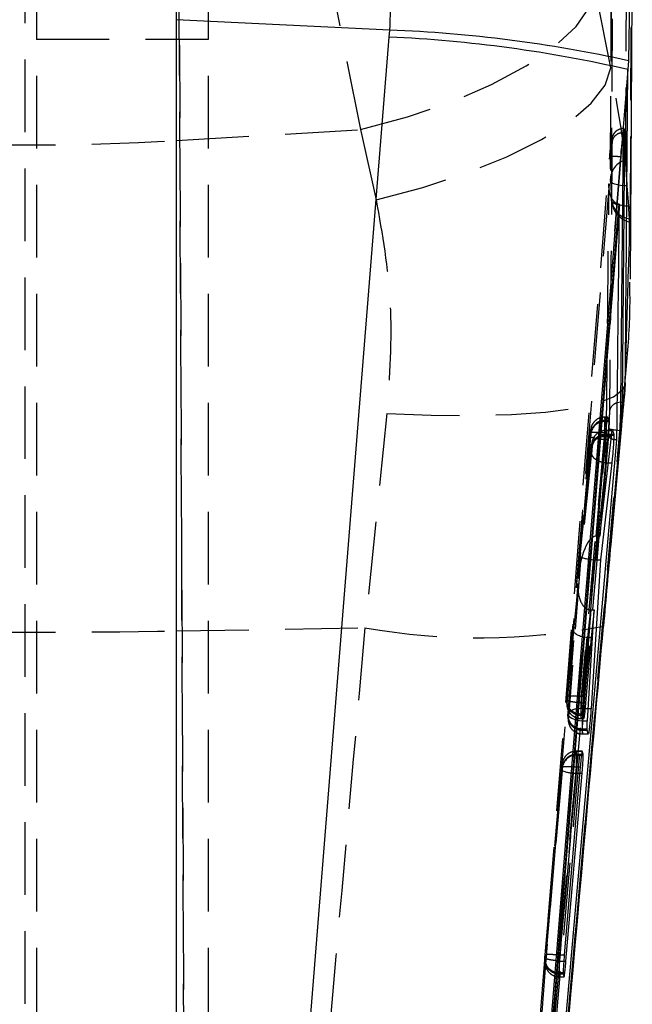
# Model space of a CAD drawing. Extents: x 29 to 375, y 22 to 285.
# Tile 14 of 27: x 73 to 84, y 246 to 264. Entities that reach past the tile are written whole.
import ezdxf

# ---------------------------------------------------------------- set-up
doc = ezdxf.new("R2010")
doc.units = 0
doc.linetypes.add('HIDDEN', pattern=[1.905, 1.27, -0.635])
doc.layers.get('0').update_dxf_attribs({"linetype": 'CONTINUOUS'})

msp = doc.modelspace()

# ---------------------------------------------------------------- linework, layer by layer
at = {"color": 7, "linetype": 'HIDDEN'}
for p, q in [((75.758648, 224.623849), (75.523185, 278.362555)), ((75.535698, 261.589644), (75.535698, 272.399528)), ((76.662719, 272.311328), (78.757025, 261.778986)), ((75.758649, 225.790368), (75.560894, 270.888118)), ((72.891904, 225.541519), (72.891904, 270.477695)), ((73.08936, 266.52742), (73.08936, 231.91793)), ((76.08936, 266.52742), (76.08936, 231.91793)), ((83.14562, 266.174918), (83.128316, 260.917922)), ((83.138514, 262.857331), (82.863874, 264.252385)), ((73.08936, 263.35979), (76.08936, 263.35979)), ((75.535698, 261.589644), (78.757025, 261.778986)), ((78.757025, 261.778986), (79.031659, 260.553283)), ((83.372139, 261.796457), (83.357142, 261.796457)), ((75.535698, 253.015028), (75.535698, 261.589644)), ((81.734298, 244.171677), (83.118524, 261.306552)), ((83.12971, 260.891636), (83.151977, 260.542167)), ((83.450041, 260.440079), (83.425842, 260.794071)), ((83.385313, 257.337724), (83.392827, 257.444543)), ((79.220226, 256.819328), (78.83518, 253.070512)), ((83.031886, 256.752563), (83.018817, 256.752213)), ((83.085078, 256.753964), (83.031769, 256.753964)), ((83.031886, 256.752563), (83.086253, 256.752563)), ((83.036791, 256.696691), (83.031886, 256.752563)), ((83.036719, 256.675152), (83.070936, 256.675152)), ((83.036791, 256.696691), (83.073855, 256.696691)), ((83.026604, 256.478442), (82.616999, 251.872668)), ((82.78287, 256.525447), (82.787775, 256.469568)), ((83.026541, 256.478486), (83.026604, 256.478442)), ((83.026604, 256.478442), (83.050972, 256.478442)), ((83.164722, 256.518712), (83.052429, 256.518712)), ((83.052534, 256.517408), (83.166071, 256.517408)), ((83.057936, 256.455769), (83.052534, 256.517408)), ((82.368009, 251.870921), (82.777544, 256.475916)), ((82.783468, 256.411058), (82.562885, 253.930716)), ((82.787775, 256.469568), (82.7877, 256.465761)), ((83.050108, 256.41269), (82.872729, 254.669593)), ((82.881681, 254.669802), (83.032478, 256.365521)), ((83.032478, 256.365521), (83.041438, 256.365521)), ((83.050012, 256.41269), (83.050108, 256.41269)), ((83.050108, 256.41269), (83.146758, 256.41269)), ((83.057883, 256.436666), (83.149829, 256.436666)), ((83.057936, 256.455769), (83.152275, 256.455769)), ((82.562885, 253.930716), (82.801023, 256.270898)), ((82.801995, 256.281046), (82.564527, 253.947457)), ((82.801618, 256.138479), (82.615551, 254.313642)), ((82.803508, 256.290292), (82.80892, 256.228646)), ((82.80892, 256.228646), (82.808875, 256.225502)), ((82.919842, 254.669802), (83.050671, 255.952892)), ((83.050671, 255.952892), (83.050616, 255.952974)), ((83.050671, 255.952892), (83.093313, 255.952892)), ((82.881681, 254.669802), (82.89826, 254.669802)), ((82.615551, 254.313642), (82.40014, 251.566076)), ((82.649153, 251.661522), (82.852759, 254.258515)), ((82.388229, 251.580352), (82.565858, 253.842579)), ((82.565858, 253.842579), (82.482751, 253.029661)), ((82.789679, 253.383925), (82.637246, 251.442583)), ((82.738002, 252.903005), (82.787168, 253.383936)), ((75.535698, 253.015028), (78.83518, 253.070512)), ((75.535698, 228.185737), (75.535698, 253.015028)), ((82.482751, 253.029661), (82.373885, 251.805519)), ((82.622873, 251.759646), (82.724608, 252.903608)), ((82.738002, 252.903005), (82.74908, 252.903005)), ((82.616999, 251.872668), (82.617037, 251.872668)), ((82.617037, 251.872668), (82.662084, 251.872668)), ((82.363594, 251.767797), (82.3685, 251.711914)), ((82.363619, 251.811409), (82.36375, 251.816222)), ((82.368525, 251.755522), (82.363619, 251.811409)), ((82.622873, 251.759646), (82.622915, 251.759646)), ((82.622915, 251.759646), (82.653474, 251.759646)), ((82.649153, 251.661522), (82.741106, 251.661522)), ((82.386401, 251.507984), (82.392196, 251.441979)), ((82.386427, 251.551596), (82.386528, 251.555839)), ((82.392221, 251.485588), (82.386427, 251.551596)), ((82.386528, 251.555839), (82.388229, 251.580352)), ((82.612638, 251.540782), (82.645, 251.540782)), ((82.612638, 251.540782), (82.617538, 251.484921)), ((82.612757, 251.568349), (82.643644, 251.568349)), ((82.617538, 251.484921), (82.661429, 251.484921)), ((82.617654, 251.483587), (82.662484, 251.483587)), ((82.637246, 251.442583), (82.7274, 251.442583)), ((82.635446, 251.280972), (82.722987, 251.280972)), ((82.635446, 251.280972), (82.641238, 251.214986)), ((82.63554, 251.305597), (82.721514, 251.305597)), ((82.641238, 251.214986), (82.743444, 251.214986)), ((82.641354, 251.213608), (82.744458, 251.213608)), ((82.533701, 250.910943), (82.520561, 250.910589)), ((82.635985, 250.912344), (82.533583, 250.912344)), ((82.533701, 250.910943), (82.6372, 250.910943)), ((82.538299, 250.858558), (82.533701, 250.910943)), ((82.538259, 250.841653), (82.62364, 250.841653)), ((82.538299, 250.858558), (82.625685, 250.858558)), ((81.987496, 247.352468), (82.279356, 250.634281)), ((82.528417, 250.636821), (82.236486, 247.354218)), ((82.284682, 250.683846), (82.289281, 250.631457)), ((82.289281, 250.631457), (82.289244, 250.628436)), ((82.528354, 250.636866), (82.528417, 250.636821)), ((82.528417, 250.636821), (82.602761, 250.636821)), ((82.284965, 250.572787), (81.993061, 247.290482)), ((82.24205, 247.244628), (82.533978, 250.527249)), ((82.533978, 250.527249), (82.593419, 250.527249)), ((81.98308, 247.249303), (81.98768, 247.196903)), ((81.983104, 247.292915), (81.983194, 247.296916)), ((81.987705, 247.240515), (81.983104, 247.292915)), ((82.236486, 247.354218), (82.236524, 247.354218)), ((82.236524, 247.354218), (82.322863, 247.354218)), ((82.24209, 247.244583), (82.24205, 247.244628)), ((82.24209, 247.244583), (82.314221, 247.244583)), ((82.232123, 247.022295), (82.304618, 247.022295)), ((82.232123, 247.022295), (82.236717, 246.96991)), ((82.232203, 247.04506), (82.303537, 247.04506)), ((82.236717, 246.96991), (82.318409, 246.96991)), ((82.236834, 246.96858), (82.319523, 246.96858))]:
    msp.add_line(p, q, dxfattribs=at)
at = {"color": 7, "linetype": 'CONTINUOUS'}
for p, q in [((83.483424, 259.166954), (83.5138, 264.574436)), ((75.532412, 263.701236), (75.532412, 229.741389)), ((79.26918, 263.517623), (75.532412, 263.701236)), ((76.572917, 229.907592), (79.259779, 263.39597)), ((79.259779, 263.39597), (79.26918, 263.517623)), ((83.447264, 262.982128), (83.434781, 262.828892)), ((83.434781, 262.828892), (83.207516, 260.001806)), ((83.315478, 257.011829), (83.360625, 261.725468)), ((83.377855, 261.725468), (83.333783, 257.011829)), ((83.360624, 261.725468), (83.377855, 261.725468)), ((83.207516, 260.001806), (83.312771, 261.303117)), ((83.287423, 260.472944), (80.967757, 231.919923)), ((83.281043, 260.473726), (83.246538, 260.484254)), ((83.281043, 260.473726), (83.287423, 260.472944)), ((83.438395, 259.11132), (83.439944, 259.168004)), ((83.006431, 253.11757), (83.391029, 257.37877)), ((83.315486, 257.011821), (83.250922, 257.001666)), ((83.315478, 257.011829), (83.333782, 257.011829)), ((83.086253, 256.752563), (83.104916, 256.696691)), ((83.104916, 256.696691), (83.106642, 256.675152)), ((83.302926, 256.515337), (80.983673, 230.665924)), ((82.662084, 251.872668), (83.050972, 256.478442)), ((83.166071, 256.517408), (83.187546, 256.455769)), ((83.29654, 256.515724), (83.227511, 256.523011)), ((83.296607, 256.515337), (83.30296, 256.515337)), ((82.94417, 254.669802), (83.146758, 256.41269)), ((83.088872, 256.365521), (82.94417, 254.669802)), ((83.149829, 256.436666), (83.189321, 256.436666)), ((83.187546, 256.455769), (83.189321, 256.436666)), ((83.154065, 255.952892), (82.954143, 254.25733)), ((83.093313, 255.952892), (83.154065, 255.952892)), ((82.89826, 254.669802), (82.94417, 254.669802)), ((82.954143, 254.25733), (82.792186, 251.661522)), ((82.877785, 254.25733), (82.954143, 254.25733)), ((82.7274, 251.442583), (82.848933, 253.383925)), ((82.789679, 253.383925), (82.848933, 253.383925)), ((82.848933, 253.383925), (82.793455, 252.903005)), ((82.793455, 252.903005), (82.695954, 251.759646)), ((82.74908, 252.903005), (82.793455, 252.903005)), ((82.645, 251.540782), (82.643644, 251.568349)), ((82.661429, 251.484921), (82.645, 251.540782)), ((82.662484, 251.485241), (82.661429, 251.484921)), ((82.722987, 251.280972), (82.721514, 251.305597)), ((82.743444, 251.214986), (82.722987, 251.280972)), ((82.652756, 250.858558), (82.6372, 250.910943)), ((82.654101, 250.841653), (82.652756, 250.858558)), ((82.602761, 250.636821), (82.322863, 247.354218)), ((82.352321, 247.244583), (82.635364, 250.527249)), ((82.303537, 247.04506), (82.304618, 247.022295)), ((82.304618, 247.022295), (82.318409, 246.96991)), ((82.318409, 246.96991), (82.319523, 246.972022))]:
    msp.add_line(p, q, dxfattribs=at)
at = {"color": 8, "linetype": 'CONTINUOUS'}
for p, q in [((83.471831, 264.361819), (83.447264, 262.982128)), ((83.360624, 261.725669), (83.360252, 261.745965)), ((83.391029, 257.37877), (83.438395, 259.11132)), ((83.392234, 257.336793), (83.391029, 257.37877)), ((83.070936, 256.675152), (83.106642, 256.675152)), ((83.073855, 256.696691), (83.104916, 256.696691)), ((83.041438, 256.365521), (83.088872, 256.365521)), ((83.152275, 256.455769), (83.187546, 256.455769)), ((82.877785, 254.25733), (82.919842, 254.669802)), ((83.00924, 253.100687), (83.006431, 253.11757)), ((82.653474, 251.759646), (82.695954, 251.759646)), ((82.741106, 251.661522), (82.792186, 251.661522)), ((82.62364, 250.841653), (82.654101, 250.841653)), ((82.625685, 250.858558), (82.652756, 250.858558)), ((82.593419, 250.527249), (82.635364, 250.527249)), ((82.314221, 247.244583), (82.352321, 247.244583))]:
    msp.add_line(p, q, dxfattribs=at)
at = {"color": 7, "linetype": 'HIDDEN', "flags": 128}
for points in [[(83.401063, 261.247573), (83.40225, 261.650933), (83.406934, 263.2898), (83.4155, 266.503786)], [(83.147508, 266.145987), (83.146203, 265.736406), (83.14085, 264.098091), (83.12971, 260.891636)], [(83.151977, 260.542167), (83.153681, 260.951733), (83.16033, 262.590019), (83.172616, 265.792859)], [(83.497011, 265.470823), (83.495279, 265.063887), (83.48815, 263.424893), (83.473438, 260.217873)], [(78.757025, 261.778986), (79.577985, 262.002339), (80.349539, 262.267558), (81.049293, 262.566959), (81.656937, 262.891842), (82.154835, 263.23278), (82.528534, 263.57988), (82.767189, 263.923069), (82.863874, 264.252385)], [(79.031659, 260.553283), (79.849006, 260.768955), (80.617516, 261.021455), (81.315095, 261.303519), (81.921686, 261.607049), (82.419852, 261.923318), (82.795267, 262.243224), (83.037139, 262.557571), (83.138514, 262.857331)], [(83.425842, 260.794071), (83.363382, 260.796724), (83.305554, 260.802617), (83.253918, 260.811587), (83.209874, 260.823397), (83.174611, 260.837717), (83.149083, 260.854168), (83.133981, 260.872302), (83.12971, 260.891636)], [(83.450041, 260.440079), (83.387407, 260.443693), (83.32937, 260.450473), (83.277501, 260.460233), (83.233204, 260.472713), (83.197675, 260.487577), (83.171876, 260.504415), (83.156505, 260.522773), (83.151977, 260.542167)], [(79.220226, 256.819328), (79.993083, 256.786694), (80.724645, 256.779497), (81.39665, 256.797922), (81.992321, 256.841516), (82.496787, 256.909182), (82.897455, 256.99923), (83.184323, 257.109416), (83.350228, 257.236993), (83.392234, 257.336793)], [(83.031769, 256.750455), (83.031472, 256.745105), (83.03058, 256.705468), (83.029288, 256.638175), (83.027715, 256.549088), (83.026542, 256.478501), (83.026541, 256.478486), (83.026541, 256.478486)], [(83.052429, 256.516276), (83.052234, 256.514145), (83.051378, 256.479857), (83.050013, 256.412735), (83.050012, 256.41269), (83.050012, 256.41269)], [(82.40014, 251.566076), (82.407203, 251.58756), (82.422918, 251.607494), (82.446724, 251.625167), (82.477771, 251.639953), (82.514947, 251.651318), (82.556924, 251.658855), (82.602199, 251.662301), (82.649153, 251.661522)], [(82.617654, 251.487041), (82.61796, 251.492643), (82.618866, 251.532735), (82.62017, 251.600517), (82.621752, 251.689924), (82.622915, 251.759587), (82.622915, 251.759646), (82.622915, 251.759646)], [(82.388229, 251.580352), (82.390576, 251.556692), (82.403079, 251.533107), (82.425222, 251.510577), (82.456093, 251.490021), (82.494424, 251.472292), (82.538634, 251.458114), (82.586903, 251.448074), (82.637246, 251.442583)], [(82.533583, 250.908842), (82.533286, 250.903492), (82.532392, 250.863799), (82.5311, 250.796465), (82.529528, 250.70746), (82.528354, 250.636881), (82.528354, 250.636866), (82.528354, 250.636866)], [(82.236834, 246.972026), (82.237138, 246.977606), (82.238042, 247.017642), (82.239344, 247.085368), (82.240922, 247.174641), (82.242088, 247.244523), (82.24209, 247.244583), (82.24209, 247.244583)]]:
    msp.add_lwpolyline(points, dxfattribs=at)
at = {"color": 7, "linetype": 'CONTINUOUS', "flags": 128}
msp.add_lwpolyline([(83.207516, 260.001806), (83.15232, 259.319266), (82.629528, 252.85506), (81.926987, 244.16813)], dxfattribs=at)
at = {"color": 7, "linetype": 'CONTINUOUS'}
for centre, radius, start, end in [((78.267657, 240.439327), 22.978072, 77.0046514, 87.5253771), ((78.408046, 240.231784), 23.301757, 77.5105895, 87.8821098)]:
    msp.add_arc(centre, radius, start, end, dxfattribs=at)
at = {"color": 7, "linetype": 'HIDDEN'}
for centre, radius, start, end in [((72.891904, 306.823762), 45.311313, 266.6550451, 273.3449549), ((83.483475, 260.903343), 0.353958, 103.4637548, 181.8953106), ((83.534659, 260.916466), 0.406, 179.7953159, 184.175242), ((83.520898, 260.586391), 0.371562, 186.8357214, 262.6615409), ((83.557381, 260.560717), 0.406, 183.1338695, 257.5784162), ((83.03048, 256.503321), 0.248597, 135.8047113, 174.8937198), ((83.026788, 256.434194), 0.241163, 87.6398777, 172.47869), ((83.036527, 256.446911), 0.249781, 89.9394678, 174.7956059), ((83.052273, 256.267612), 0.249797, 89.9402274, 174.7906275), ((83.034214, 257.078596), 0.713078, 249.4124452, 269.8605132), ((83.048942, 256.194809), 0.242022, 87.8828979, 172.7143355), ((83.057681, 256.205978), 0.249792, 89.9415376, 174.7933228), ((80.839546, 264.520447), 11.624048, 260.070708, 280.7576756), ((72.891904, 411.243479), 158.250537, 269.04275041, 270.95724959), ((82.611788, 251.789882), 0.249101, 175.0422819, 270.195594), ((82.602675, 251.80723), 0.239094, 177.8446738, 272.4167174), ((82.616682, 251.734007), 0.249088, 175.044909, 270.1969742), ((52.020219, 251.977037), 30.630563, 358.5783426, 359.409805), ((82.634595, 251.530071), 0.2491, 175.0429085, 270.1955398), ((82.626314, 251.545431), 0.240012, 177.5145653, 272.2030558), ((82.640373, 251.464068), 0.249083, 175.0437718, 270.1989656), ((82.532301, 250.66171), 0.248606, 135.8096499, 174.8915935), ((82.530453, 250.59875), 0.243028, 88.1592103, 172.9837754), ((82.538032, 250.608776), 0.249783, 89.9386753, 174.7901432), ((82.535716, 251.240358), 0.713111, 249.4129267, 269.8603351), ((82.231327, 247.271529), 0.249235, 184.478495, 270.1830807), ((82.223573, 247.285553), 0.240648, 177.2936467, 272.0552042), ((82.235864, 247.218999), 0.24909, 175.0446703, 270.1962133)]:
    msp.add_arc(centre, radius, start, end, dxfattribs=at)
for centre, major_axis, ratio, start_param, end_param in [((83.032091, 256.394958), (0.004637, 0.303104), 0.002944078, 5.891959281, 6.189819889), ((83.053219, 256.153841), (0.004654, 0.3033), 0.002953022, 5.913704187, 6.189344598), ((82.811902, 253.908971), (0.072493, 0.760341), 0.327260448, 0.046586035, 1.573398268), ((82.850301, 254.340748), (0.071947, 0.324634), 0.746942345, 0.164052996, 0.199647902), ((82.864568, 254.291897), (0.249007, -0.022453), 0.137299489, 3.162141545, 4.677328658), ((82.814875, 253.820835), (0.039428, 0.436325), 0.570560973, 1.572515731, 3.188515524), ((82.796278, 253.58398), (0.250427, 0.014435), 0.796776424, 4.63014765, 4.640170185), ((82.731769, 253.007914), (0.24887, -0.023787), 0.418068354, 3.161165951, 4.723574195), ((82.764217, 253.325311), (0.040293, 0.421638), 0.590212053, 3.144344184, 3.197935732), ((82.617096, 251.839826), (0.0044, 0.300386), 0.002818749, 2.69931866, 3.049892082), ((82.640263, 251.583866), (0.004756, 0.304457), 0.003005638, 2.053406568, 2.719239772), ((82.639928, 251.580282), (0.004424, 0.300658), 0.002831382, 2.722912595, 3.049122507), ((82.533384, 250.554456), (0.004848, 0.305512), 0.003053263, 5.935223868, 6.186176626), ((82.236621, 247.321769), (0.004439, 0.300828), 0.002839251, 2.738478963, 3.048675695)]:
    msp.add_ellipse(centre, major_axis=major_axis, ratio=ratio, start_param=start_param, end_param=end_param, dxfattribs=at)
at = {"color": 7, "linetype": 'CONTINUOUS'}
for points, knots in [([(79.26918, 263.517623), (79.294833, 264.001329), (79.346138, 264.968722), (79.338028, 266.42309), (79.264408, 267.873541), (79.144797, 268.81925), (79.084992, 269.292099)], [0, 0, 0, 0, 0.246130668, 0.49225178, 0.746129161, 1, 1, 1, 1]), ([(83.391029, 257.37877), (83.399821, 258.432641), (83.414985, 260.250542), (83.428923, 262.065922), (83.434781, 262.828892)], [0, 0, 0, 0, 0.579718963, 1, 1, 1, 1]), ([(83.333606, 261.533504), (83.336454, 261.560705), (83.344476, 261.637299), (83.356755, 261.732198), (83.367352, 261.793141), (83.370877, 261.79019), (83.372139, 261.789133)], [0, 0, 0, 0, 0.177258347, 0.499138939, 0.820615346, 1, 1, 1, 1]), ([(83.375417, 261.790683), (83.376683, 261.776968), (83.378105, 261.76156), (83.37788, 261.729128), (83.377856, 261.725565)], [0, 0, 0, 0, 0.890145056, 1, 1, 1, 1]), ([(83.312771, 261.303117), (83.31799, 261.36494), (83.324806, 261.445679), (83.331936, 261.516834), (83.333606, 261.533504)], [0, 0, 0, 0, 0.765715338, 1, 1, 1, 1]), ([(80.966216, 231.919923), (81.350177, 236.673373), (82.118962, 246.190947), (82.89327, 255.708937), (83.280995, 260.473142), (83.281043, 260.473726)], [0, 0, 0, 0, 0.499408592, 0.999938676, 1, 1, 1, 1]), ([(83.243872, 256.35623), (83.244289, 256.394066), (83.247715, 256.705082), (83.262697, 258.077341), (83.27647, 259.411736), (83.287423, 260.472944)], [0, 0, 0, 0, 0.027573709, 0.226655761, 1, 1, 1, 1]), ([(83.392827, 257.444543), (83.427154, 257.812665), (83.47908, 258.369508), (83.472991, 258.924501), (83.470928, 259.112594)], [0, 0, 0, 0, 0.661088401, 1, 1, 1, 1]), ([(83.014253, 253.098445), (83.056467, 253.575238), (83.16026, 254.747545), (83.288016, 256.160886), (83.374404, 257.089101), (83.397092, 257.332882)], [0, 0, 0, 0, 0.335761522, 0.825548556, 1, 1, 1, 1]), ([(83.296709, 256.517632), (83.29671, 256.517651), (83.29915, 256.569704), (83.305012, 256.676544), (83.311255, 256.831928), (83.31451, 256.94336), (83.315486, 256.996694), (83.315486, 257.011811), (83.315486, 257.011821)], [0, 0, 0, 0, 0.000102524, 0.268599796, 0.541759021, 0.843416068, 0.999897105, 1, 1, 1, 1]), ([(83.333782, 257.011821), (83.333025, 256.980362), (83.33151, 256.917447), (83.323334, 256.77459), (83.313213, 256.634874), (83.305569, 256.546036), (83.30296, 256.515717)], [0, 0, 0, 0, 0.272319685, 0.544619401, 0.844587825, 1, 1, 1, 1]), ([(83.050972, 256.478442), (83.053985, 256.512452), (83.060012, 256.580474), (83.069429, 256.666884), (83.077665, 256.72747), (83.082879, 256.753386), (83.084634, 256.752504), (83.085078, 256.75228)], [0, 0, 0, 0, 0.230816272, 0.461639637, 0.692455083, 0.922138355, 1, 1, 1, 1]), ([(83.106642, 256.675152), (83.106547, 256.659163), (83.106357, 256.627186), (83.102194, 256.544945), (83.096166, 256.454254), (83.091124, 256.392919), (83.088872, 256.365521)], [0, 0, 0, 0, 0.2622643, 0.524490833, 0.787588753, 1, 1, 1, 1]), ([(83.146758, 256.41269), (83.148994, 256.430757), (83.154231, 256.473083), (83.161475, 256.515848), (83.16451, 256.516878), (83.166071, 256.517408)], [0, 0, 0, 0, 0.265519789, 0.622066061, 1, 1, 1, 1]), ([(83.296574, 256.516104), (83.296616, 256.516594), (83.296659, 256.517103), (83.296707, 256.517612), (83.296709, 256.517632)], [0, 0, 0, 0, 0.960926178, 1, 1, 1, 1]), ([(81.021127, 231.28516), (81.022532, 231.30078), (81.072212, 231.853314), (81.314644, 234.553527), (82.059354, 242.894475), (82.746116, 250.699358), (83.243872, 256.35623)], [0, 0, 0, 0, 0.001869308, 0.066123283, 0.323139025, 1, 1, 1, 1]), ([(83.189321, 256.436666), (83.189306, 256.421231), (83.189276, 256.390363), (83.18526, 256.309202), (83.17877, 256.212727), (83.170231, 256.108925), (83.161576, 256.018629), (83.156249, 255.972006), (83.154065, 255.952892)], [0, 0, 0, 0, 0.174205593, 0.348382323, 0.5231255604, 0.6992123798, 0.8766920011, 1, 1, 1, 1]), ([(80.877976, 229.421695), (81.040264, 231.189257), (81.765477, 239.087917), (82.464126, 246.986518), (83.006431, 253.11757)], [0, 0, 0, 0, 0.22377997, 1, 1, 1, 1]), ([(81.477082, 235.98014), (81.888738, 240.537703), (82.404171, 246.244201), (82.90736, 251.951591), (83.008671, 253.100706)], [0, 0, 0, 0, 0.798661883, 1, 1, 1, 1]), ([(82.643644, 251.568349), (82.644014, 251.585904), (82.644754, 251.621011), (82.649569, 251.70676), (82.655659, 251.794293), (82.660267, 251.850498), (82.662084, 251.872668)], [0, 0, 0, 0, 0.273444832, 0.546855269, 0.821261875, 1, 1, 1, 1]), ([(82.695954, 251.759646), (82.692918, 251.725547), (82.686847, 251.657347), (82.677579, 251.571588), (82.669303, 251.507897), (82.665628, 251.493052), (82.663796, 251.485647)], [0, 0, 0, 0, 0.250355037, 0.500716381, 0.750978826, 1, 1, 1, 1]), ([(82.792186, 251.661522), (82.790019, 251.629633), (82.785686, 251.565864), (82.776721, 251.46059), (82.767149, 251.362818), (82.757812, 251.282033), (82.749911, 251.22863), (82.745397, 251.21158), (82.743854, 251.214271), (82.743444, 251.214986)], [0, 0, 0, 0, 0.156683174, 0.31332544, 0.470767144, 0.628755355, 0.786470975, 0.943221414, 1, 1, 1, 1]), ([(82.721514, 251.305597), (82.721768, 251.322315), (82.722275, 251.355659), (82.725695, 251.413661), (82.7274, 251.442583)], [0, 0, 0, 0, 0.501372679, 1, 1, 1, 1]), ([(82.635985, 250.908849), (82.635072, 250.908531), (82.632886, 250.907768), (82.626441, 250.867118), (82.618004, 250.797551), (82.60968, 250.715603), (82.604732, 250.659263), (82.602761, 250.636821)], [0, 0, 0, 0, 0.162588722, 0.389600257, 0.617858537, 0.847782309, 1, 1, 1, 1]), ([(82.635364, 250.527249), (82.638215, 250.561752), (82.643918, 250.630765), (82.650201, 250.726189), (82.653939, 250.80132), (82.654049, 250.82875), (82.654101, 250.841653)], [0, 0, 0, 0, 0.257852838, 0.515760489, 0.772222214, 1, 1, 1, 1]), ([(82.322863, 247.354218), (82.320026, 247.319601), (82.314353, 247.250359), (82.307949, 247.154626), (82.304232, 247.083661), (82.303743, 247.056507), (82.303537, 247.04506)], [0, 0, 0, 0, 0.268794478, 0.537655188, 0.805106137, 1, 1, 1, 1]), ([(82.322434, 246.977539), (82.324464, 246.988997), (82.328534, 247.011971), (82.337099, 247.084663), (82.345355, 247.165921), (82.350341, 247.22223), (82.352321, 247.244583)], [0, 0, 0, 0, 0.271454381, 0.544304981, 0.819103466, 1, 1, 1, 1])]:
    msp.add_open_spline(points, degree=3, knots=knots, dxfattribs=at)
at = {"color": 7, "linetype": 'HIDDEN'}
for points, knots in [([(83.170984, 268.34174), (83.165325, 267.362369), (83.154754, 265.533066), (83.143666, 263.706152), (83.138514, 262.857331)], [0, 0, 0, 0, 0.535379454, 1, 1, 1, 1]), ([(83.439944, 259.168004), (83.454457, 259.487145), (83.511637, 260.74459), (83.29796, 261.954498), (83.138514, 262.857331)], [0, 0, 0, 0, 0.253800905, 1, 1, 1, 1]), ([(83.357915, 261.794863), (83.354633, 261.795379), (83.32813, 261.799548), (83.282267, 261.784426), (83.231618, 261.755941), (83.197333, 261.721137), (83.175831, 261.687403), (83.1639, 261.658911), (83.157426, 261.637078), (83.151285, 261.60987), (83.144241, 261.565539), (83.133786, 261.477755), (83.12441, 261.380582), (83.119797, 261.323312), (83.118477, 261.306917)], [0, 0, 0, 0, 0.013711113, 0.110731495, 0.188740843, 0.255016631, 0.311508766, 0.357585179, 0.396671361, 0.445532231, 0.575618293, 0.763263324, 0.932225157, 1, 1, 1, 1]), ([(83.360626, 261.725565), (83.335526, 261.723285), (83.285327, 261.718725), (83.220738, 261.682606), (83.173181, 261.630381), (83.163342, 261.587647), (83.158423, 261.566279)], [0, 0, 0, 0, 0.249995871, 0.499987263, 0.749992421, 1, 1, 1, 1]), ([(83.360252, 261.745965), (83.360122, 261.761851), (83.359798, 261.801544), (83.355677, 261.799434), (83.348894, 261.745333), (83.341061, 261.649063), (83.335761, 261.566905), (83.333606, 261.533504)], [0, 0, 0, 0, 0.153537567, 0.383609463, 0.612852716, 0.842603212, 1, 1, 1, 1]), ([(83.158422, 261.566182), (83.157796, 261.497898), (83.154666, 261.156475), (83.141386, 259.722496), (83.126994, 258.220213), (83.114752, 256.991101), (83.113392, 256.85451)], [0, 0, 0, 0, 0.043477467, 0.217387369, 0.913028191, 1, 1, 1, 1]), ([(83.118524, 261.306552), (83.118725, 261.309026), (83.12182, 261.34722), (83.128337, 261.420654), (83.13793, 261.511819), (83.146674, 261.578186), (83.15351, 261.611597), (83.157958, 261.611108), (83.158268, 261.581137), (83.158422, 261.566182)], [0, 0, 0, 0, 0.01145159, 0.176799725, 0.341940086, 0.506673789, 0.670987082, 0.83582692, 1, 1, 1, 1]), ([(83.312771, 261.303117), (83.29291, 261.304574), (83.250571, 261.307679), (83.192451, 261.310442), (83.151883, 261.311066), (83.123263, 261.310051), (83.120357, 261.307905), (83.118524, 261.306552)], [0, 0, 0, 0, 0.1889570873, 0.4028058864, 0.6180368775, 0.7591374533, 1, 1, 1, 1]), ([(83.425842, 260.794071), (83.422706, 260.835727), (83.416319, 260.920555), (83.407996, 261.050941), (83.40231, 261.166162), (83.400995, 261.224567), (83.401062, 261.247236), (83.401063, 261.247573)], [0, 0, 0, 0, 0.242010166, 0.492824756, 0.744210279, 0.996194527, 1, 1, 1, 1]), ([(83.105626, 260.830423), (82.708992, 255.956311), (81.920292, 246.264223), (81.137397, 236.571576), (80.748216, 231.753321)], [0, 0, 0, 0, 0.502895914, 1, 1, 1, 1]), ([(83.060946, 256.482271), (83.061678, 256.550556), (83.065334, 256.891978), (83.080695, 258.341321), (83.094528, 259.722442), (83.105626, 260.830423)], [0, 0, 0, 0, 0.0471126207, 0.2355617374, 1, 1, 1, 1]), ([(83.246538, 260.484254), (83.245497, 260.484563), (83.22851, 260.489611), (83.194658, 260.518698), (83.143069, 260.585903), (83.108599, 260.695754), (83.103032, 260.78393), (83.105576, 260.829531), (83.105626, 260.830423)], [0, 0, 0, 0, 0.007578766, 0.123586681, 0.307030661, 0.639103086, 0.992944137, 1, 1, 1, 1]), ([(79.031659, 260.553283), (79.136982, 259.954079), (79.350944, 258.736805), (79.264247, 257.465057), (79.220226, 256.819328)], [0, 0, 0, 0, 0.492250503, 1, 1, 1, 1]), ([(83.470145, 260.165831), (83.468903, 260.174405), (83.46642, 260.191534), (83.460655, 260.270323), (83.454894, 260.359095), (83.451231, 260.420219), (83.450041, 260.440079)], [0, 0, 0, 0, 0.288013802, 0.575373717, 0.862028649, 1, 1, 1, 1]), ([(83.473438, 260.217873), (83.473271, 260.200643), (83.47296, 260.168767), (83.471491, 260.168557), (83.470817, 260.168461)], [0, 0, 0, 0, 0.540555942, 1, 1, 1, 1]), ([(83.250922, 257.001666), (83.248014, 257.001252), (83.220562, 256.997341), (83.176482, 256.968357), (83.128378, 256.918225), (83.118387, 256.875744), (83.113391, 256.854502)], [0, 0, 0, 0, 0.037997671, 0.358659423, 0.679315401, 1, 1, 1, 1]), ([(83.113391, 256.854502), (83.113189, 256.844083), (83.112598, 256.813592), (83.109144, 256.743952), (83.102788, 256.648684), (83.097286, 256.583446), (83.094547, 256.550965)], [0, 0, 0, 0, 0.156200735, 0.457128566, 0.729720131, 1, 1, 1, 1]), ([(83.031639, 256.751505), (83.006097, 256.750255), (82.956206, 256.747814), (82.892906, 256.714968), (82.846087, 256.674716), (82.816471, 256.632877), (82.801748, 256.604917), (82.797618, 256.591373), (82.797524, 256.591065)], [0, 0, 0, 0, 0.250983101, 0.490240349, 0.690291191, 0.858976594, 0.996792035, 1, 1, 1, 1]), ([(83.031886, 256.752563), (83.031886, 256.752566), (83.031886, 256.753763), (83.031828, 256.752107), (83.031769, 256.750455)], [0, 0, 0, 0, 0.002078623, 1, 1, 1, 1]), ([(83.032478, 256.365521), (83.032478, 256.36554), (83.033008, 256.399455), (83.034121, 256.469608), (83.035496, 256.566287), (83.036298, 256.635911), (83.036717, 256.665922), (83.036717, 256.675144), (83.036717, 256.675152)], [0, 0, 0, 0, 0.000155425, 0.265309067, 0.53603333, 0.806591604, 0.999843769, 1, 1, 1, 1]), ([(83.094547, 256.550965), (82.564996, 250.5703), (81.802043, 241.95365), (81.019819, 233.33882), (80.780523, 230.703393)], [0, 0, 0, 0, 0.694082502, 1, 1, 1, 1]), ([(80.803413, 231.08082), (81.18376, 235.3205), (81.943298, 243.786986), (82.688775, 252.254801), (83.060946, 256.482271)], [0, 0, 0, 0, 0.5007601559, 1, 1, 1, 1]), ([(81.040671, 231.307016), (81.260555, 233.729161), (82.023276, 242.130979), (82.767189, 250.534472), (83.296641, 256.515337)], [0, 0, 0, 0, 0.288288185, 1, 1, 1, 1]), ([(82.777544, 256.475916), (82.77793, 256.480191), (82.77887, 256.490593), (82.780302, 256.505401), (82.781612, 256.517772), (82.782563, 256.525427), (82.782768, 256.52544), (82.78287, 256.525447)], [0, 0, 0, 0, 0.151884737, 0.369494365, 0.581758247, 0.790056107, 1, 1, 1, 1]), ([(83.026541, 256.478486), (82.993738, 256.480974), (82.928132, 256.485949), (82.845552, 256.487528), (82.788079, 256.484524), (82.781056, 256.478785), (82.777544, 256.475916)], [0, 0, 0, 0, 0.250001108, 0.50000089, 0.7500002, 1, 1, 1, 1]), ([(82.797524, 256.591065), (82.794246, 256.58134), (82.788754, 256.565053), (82.78494, 256.54455), (82.783302, 256.53304), (82.781863, 256.521178), (82.780029, 256.503542), (82.778307, 256.484633), (82.777551, 256.47634)], [0, 0, 0, 0, 0.234453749, 0.392657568, 0.473448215, 0.564827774, 0.809171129, 1, 1, 1, 1]), ([(83.052774, 256.51825), (83.051914, 256.518403), (83.022268, 256.523686), (82.967842, 256.506689), (82.904123, 256.473697), (82.860425, 256.431991), (82.833176, 256.390723), (82.81989, 256.363452), (82.81624, 256.350592), (82.816211, 256.350493)], [0, 0, 0, 0, 0.008477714, 0.292368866, 0.518775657, 0.709238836, 0.869303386, 0.998990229, 1, 1, 1, 1]), ([(83.052534, 256.517408), (83.052534, 256.517411), (83.052534, 256.518576), (83.052481, 256.517424), (83.052429, 256.516276)], [0, 0, 0, 0, 0.002134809, 1, 1, 1, 1]), ([(83.060946, 256.482271), (83.060873, 256.481817), (83.06046, 256.479245), (83.059111, 256.463972), (83.066436, 256.437538), (83.096496, 256.405184), (83.139406, 256.380376), (83.189718, 256.363177), (83.226669, 256.358437), (83.243872, 256.35623)], [0, 0, 0, 0, 0.008683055, 0.049167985, 0.289065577, 0.49652331, 0.67774864, 0.849966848, 1, 1, 1, 1]), ([(83.227511, 256.523011), (83.225279, 256.523242), (83.197701, 256.526102), (83.153551, 256.53332), (83.105885, 256.543212), (83.098349, 256.548634), (83.094581, 256.551345)], [0, 0, 0, 0, 0.0285175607, 0.3523457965, 0.6761740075, 1, 1, 1, 1]), ([(82.7877, 256.465761), (82.787596, 256.463833), (82.787346, 256.459184), (82.786449, 256.446709), (82.785089, 256.429631), (82.784007, 256.417239), (82.783468, 256.411058)], [0, 0, 0, 0, 0.189206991, 0.456411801, 0.72890811, 1, 1, 1, 1]), ([(83.050012, 256.41269), (83.018269, 256.412177), (82.954783, 256.41115), (82.873907, 256.38005), (82.81582, 256.332046), (82.805956, 256.291281), (82.801023, 256.270898)], [0, 0, 0, 0, 0.250001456, 0.499998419, 0.750005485, 1, 1, 1, 1]), ([(82.816211, 256.350493), (82.813262, 256.341024), (82.80849, 256.325701), (82.805224, 256.306937), (82.803739, 256.29625), (82.802638, 256.287143), (82.80178, 256.278515), (82.801298, 256.273677)], [0, 0, 0, 0, 0.325905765, 0.527419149, 0.63573626, 0.795776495, 1, 1, 1, 1]), ([(83.050616, 255.952974), (83.050988, 255.97328), (83.051863, 256.020989), (83.053416, 256.112341), (83.055033, 256.214636), (83.05643, 256.310114), (83.05739, 256.388987), (83.057893, 256.424064), (83.057892, 256.436659), (83.057892, 256.436666)], [0, 0, 0, 0, 0.13029337, 0.306142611, 0.479492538, 0.651515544, 0.824656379, 0.99989628, 1, 1, 1, 1]), ([(82.801023, 256.270898), (82.801041, 256.271072), (82.80154, 256.275973), (82.802428, 256.284123), (82.803249, 256.29034), (82.803431, 256.290306), (82.803508, 256.290292)], [0, 0, 0, 0, 0.013310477, 0.374542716, 0.735015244, 1, 1, 1, 1]), ([(82.808875, 256.225502), (82.808728, 256.2228), (82.808435, 256.217396), (82.807383, 256.203158), (82.806006, 256.186127), (82.80439, 256.167517), (82.802854, 256.150878), (82.801984, 256.142152), (82.801618, 256.138479)], [0, 0, 0, 0, 0.169931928, 0.339789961, 0.511808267, 0.688192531, 0.868764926, 1, 1, 1, 1]), ([(83.050616, 255.952974), (83.033841, 255.95458), (83.000291, 255.957792), (82.95201, 255.970852), (82.907738, 255.989389), (82.86928, 256.013222), (82.838139, 256.041245), (82.815826, 256.072334), (82.802324, 256.105293), (82.801853, 256.127417), (82.801618, 256.138479)], [0, 0, 0, 0, 0.125000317, 0.249996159, 0.37499877, 0.499994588, 0.624994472, 0.749997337, 0.8750021, 1, 1, 1, 1]), ([(78.83518, 253.070512), (78.292571, 246.946035), (77.563699, 238.719191), (76.805725, 230.494557), (76.612025, 228.392755)], [0, 0, 0, 0, 0.744450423, 1, 1, 1, 1]), ([(82.363749, 251.816218), (82.363933, 251.819333), (82.364302, 251.82556), (82.365456, 251.840796), (82.366746, 251.856535), (82.367644, 251.866769), (82.368009, 251.870921)], [0, 0, 0, 0, 0.270066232, 0.54000642, 0.813421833, 1, 1, 1, 1]), ([(82.368009, 251.870921), (82.368873, 251.872411), (82.371301, 251.8766), (82.400498, 251.880768), (82.458391, 251.881804), (82.533009, 251.87929), (82.589002, 251.874878), (82.616999, 251.872671)], [0, 0, 0, 0, 0.127858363, 0.35922251, 0.572815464, 0.786407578, 1, 1, 1, 1]), ([(82.617037, 251.872668), (82.617037, 251.872648), (82.616683, 251.850002), (82.61575, 251.793336), (82.614442, 251.705819), (82.613398, 251.622414), (82.612767, 251.582947), (82.612767, 251.568357), (82.612767, 251.568349)], [0, 0, 0, 0, 0.0001612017, 0.183741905, 0.4537982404, 0.7251348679, 0.9998362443, 1, 1, 1, 1]), ([(82.363117, 251.807706), (82.363049, 251.806326), (82.362825, 251.801838), (82.362344, 251.78889), (82.363178, 251.775308), (82.363734, 251.766251)], [0, 0, 0, 0, 0.1288244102, 0.4190515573, 1, 1, 1, 1]), ([(82.373885, 251.805519), (82.3735, 251.801252), (82.37256, 251.790828), (82.37112, 251.775931), (82.369796, 251.763413), (82.368845, 251.755743), (82.368631, 251.755595), (82.368525, 251.755522)], [0, 0, 0, 0, 0.151632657, 0.370471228, 0.584386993, 0.794909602, 1, 1, 1, 1]), ([(82.371025, 251.697337), (82.372466, 251.687777), (82.377335, 251.655459), (82.402022, 251.600519), (82.452677, 251.538964), (82.527009, 251.497121), (82.58738, 251.478397), (82.617615, 251.483799), (82.618202, 251.483904)], [0, 0, 0, 0, 0.081613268, 0.275898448, 0.499781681, 0.74080025, 0.994963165, 1, 1, 1, 1]), ([(82.373885, 251.805519), (82.377858, 251.802042), (82.385802, 251.795088), (82.443482, 251.782133), (82.525509, 251.769375), (82.590418, 251.762889), (82.622873, 251.759646)], [0, 0, 0, 0, 0.2500011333, 0.5000008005, 0.7499999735, 1, 1, 1, 1]), ([(82.385862, 251.546671), (82.385799, 251.545339), (82.385584, 251.5408), (82.38517, 251.527975), (82.385993, 251.515013), (82.386525, 251.506624)], [0, 0, 0, 0, 0.127820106, 0.435508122, 1, 1, 1, 1]), ([(82.40014, 251.566076), (82.399963, 251.563834), (82.399338, 251.555949), (82.398058, 251.540814), (82.396375, 251.522128), (82.394783, 251.505629), (82.393477, 251.493288), (82.39253, 251.485669), (82.392324, 251.485615), (82.392221, 251.485588)], [0, 0, 0, 0, 0.063658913, 0.223851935, 0.384116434, 0.542125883, 0.696564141, 0.848530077, 1, 1, 1, 1]), ([(82.617538, 251.484921), (82.617538, 251.484918), (82.617538, 251.48375), (82.617596, 251.485397), (82.617654, 251.487041)], [0, 0, 0, 0, 0.00212983, 1, 1, 1, 1]), ([(82.397324, 251.424091), (82.402669, 251.398579), (82.41369, 251.34597), (82.465567, 251.279471), (82.536699, 251.232439), (82.600466, 251.210201), (82.635863, 251.215358), (82.641466, 251.216175)], [0, 0, 0, 0, 0.220818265, 0.455349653, 0.695088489, 0.951739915, 1, 1, 1, 1]), ([(82.641238, 251.214986), (82.641238, 251.214984), (82.641238, 251.213815), (82.641296, 251.215455), (82.641354, 251.217091)], [0, 0, 0, 0, 0.0021286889, 1, 1, 1, 1]), ([(82.533455, 250.909881), (82.507923, 250.908635), (82.45804, 250.9062), (82.394737, 250.873368), (82.347914, 250.833108), (82.318294, 250.791266), (82.303547, 250.763288), (82.299422, 250.749718), (82.299322, 250.749388)], [0, 0, 0, 0, 0.250831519, 0.490060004, 0.690107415, 0.858769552, 0.996573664, 1, 1, 1, 1]), ([(82.533701, 250.910943), (82.533701, 250.910946), (82.533552, 250.912142), (82.533567, 250.91049), (82.533583, 250.908842)], [0, 0, 0, 0, 0.002079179, 1, 1, 1, 1]), ([(82.533978, 250.527249), (82.533978, 250.527269), (82.534508, 250.561202), (82.535625, 250.631316), (82.536997, 250.728118), (82.537855, 250.800488), (82.538261, 250.832573), (82.538261, 250.841646), (82.538261, 250.841653)], [0, 0, 0, 0, 0.000150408, 0.25688453, 0.518636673, 0.780493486, 0.999849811, 1, 1, 1, 1]), ([(82.279356, 250.634281), (82.279743, 250.638564), (82.280681, 250.648967), (82.282116, 250.663775), (82.283425, 250.676155), (82.284375, 250.683786), (82.28458, 250.683826), (82.284682, 250.683846)], [0, 0, 0, 0, 0.152324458, 0.369970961, 0.58243707, 0.791143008, 1, 1, 1, 1]), ([(82.279356, 250.634281), (82.282868, 250.637153), (82.289891, 250.642898), (82.347364, 250.6459), (82.429944, 250.644319), (82.49555, 250.63935), (82.528354, 250.636866)], [0, 0, 0, 0, 0.250001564, 0.500001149, 0.749999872, 1, 1, 1, 1]), ([(82.299322, 250.749388), (82.296049, 250.739684), (82.290562, 250.723415), (82.286754, 250.702925), (82.285113, 250.691415), (82.283676, 250.679549), (82.28184, 250.661915), (82.280119, 250.643011), (82.279364, 250.634709)], [0, 0, 0, 0, 0.234073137, 0.392401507, 0.473244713, 0.564777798, 0.808872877, 1, 1, 1, 1]), ([(82.289244, 250.628436), (82.289135, 250.626306), (82.288896, 250.621608), (82.287952, 250.60852), (82.28659, 250.591409), (82.285506, 250.578988), (82.284965, 250.572787)], [0, 0, 0, 0, 0.214692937, 0.473522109, 0.737173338, 1, 1, 1, 1]), ([(81.987496, 247.352468), (81.988384, 247.353978), (81.990847, 247.358166), (82.020133, 247.362322), (82.077877, 247.363354), (82.152497, 247.360845), (82.20849, 247.356432), (82.236486, 247.354226)], [0, 0, 0, 0, 0.1295428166, 0.3592346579, 0.5728231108, 0.786412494, 1, 1, 1, 1]), ([(81.983194, 247.296912), (81.983358, 247.29982), (81.983686, 247.305633), (81.984793, 247.320432), (81.986109, 247.33664), (81.987069, 247.347595), (81.987496, 247.352468)], [0, 0, 0, 0, 0.261745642, 0.523348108, 0.787988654, 1, 1, 1, 1]), ([(81.993061, 247.290482), (81.992674, 247.286194), (81.991733, 247.275759), (81.990292, 247.260869), (81.988973, 247.248382), (81.988024, 247.240732), (81.98781, 247.240587), (81.987705, 247.240515)], [0, 0, 0, 0, 0.152558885, 0.37120071, 0.584942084, 0.795277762, 1, 1, 1, 1]), ([(82.24205, 247.244628), (82.214054, 247.247361), (82.15806, 247.252828), (82.083444, 247.263551), (82.026142, 247.274808), (81.997184, 247.284106), (81.994143, 247.288809), (81.993061, 247.290482)], [0, 0, 0, 0, 0.215868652, 0.431737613, 0.647605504, 0.874580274, 1, 1, 1, 1]), ([(82.236524, 247.354218), (82.236523, 247.354199), (82.236109, 247.327683), (82.235112, 247.266918), (82.233781, 247.176663), (82.232773, 247.096039), (82.232211, 247.057708), (82.232211, 247.045068), (82.232211, 247.04506)], [0, 0, 0, 0, 0.000156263, 0.208546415, 0.470290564, 0.733482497, 0.999842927, 1, 1, 1, 1]), ([(81.99018, 247.182382), (81.991593, 247.172969), (81.996398, 247.140965), (82.020738, 247.086331), (82.070917, 247.024807), (82.1449, 246.982558), (82.20557, 246.963555), (82.23628, 246.968948), (82.237325, 246.969131)], [0, 0, 0, 0, 0.0803466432, 0.2731983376, 0.4963654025, 0.7369574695, 0.9910501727, 1, 1, 1, 1]), ([(82.236717, 246.96991), (82.236717, 246.969909), (82.236717, 246.969321), (82.236776, 246.970675), (82.236834, 246.972026)], [0, 0, 0, 0, 0.002118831, 1, 1, 1, 1])]:
    msp.add_open_spline(points, degree=3, knots=knots, dxfattribs=at)

doc.saveas('drawing.dxf')
